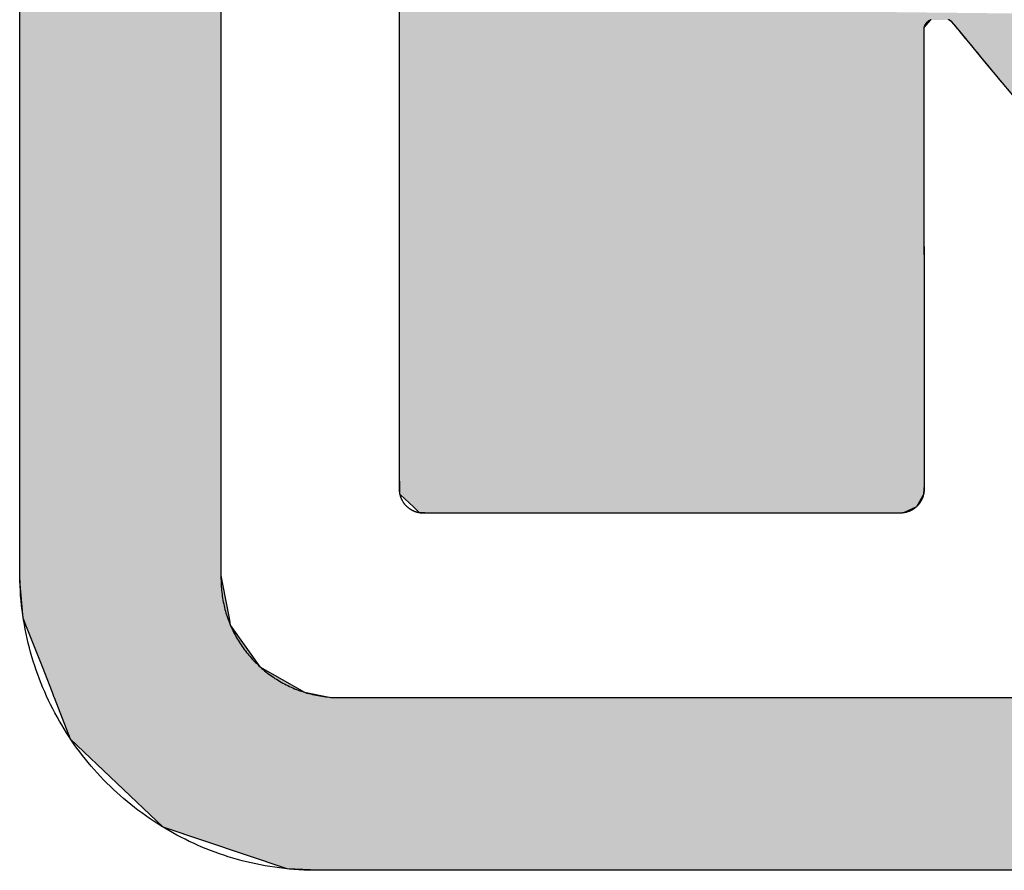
# Model space of a CAD drawing. Extents: x 715 to 7297, y 67 to 5910.
# Tile 33 of 90: x 3268 to 3342, y 363 to 427. Entities that reach past the tile are written whole.
import ezdxf

# ---------------------------------------------------------------- set-up
doc = ezdxf.new("R2010")
doc.units = 0
doc.layers.get('0').update_dxf_attribs({"linetype": 'CONTINUOUS'})
doc.layers.add('LOGO', color=7, linetype='CONTINUOUS')

# ---------------------------------------------------------------- blocks, each defined once
blk = doc.blocks.new('*U20')
at = {"layer": 'LOGO', "color": 8, "linetype": 'CONTINUOUS'}
for p, q in [((0.111, 21.525), (0.111, 23.577)), ((2.301, 23.577), (2.301, 21.525)), ((0.111, 19.153), (0.111, 21.525)), ((2.301, 21.525), (2.301, 19.153)), ((0.111, 18.818), (0.111, 19.153)), ((2.301, 19.153), (2.301, 18.818)), ((0.111, 17.262), (0.111, 18.818)), ((2.301, 18.818), (2.301, 17.262)), ((0.111, 17.024), (0.111, 17.262)), ((2.301, 17.262), (2.301, 17.024)), ((0.111, 16.62), (0.111, 17.024)), ((2.301, 17.024), (2.301, 16.62)), ((0.111, 16.444), (0.111, 16.62)), ((2.301, 16.62), (2.301, 16.444)), ((0.111, 16.247), (0.111, 16.444)), ((2.301, 16.444), (2.301, 16.247)), ((0.112, 16.14), (0.111, 16.247)), ((2.301, 16.247), (2.301, 16.14)), ((0.113, 16.046), (0.112, 16.14)), ((2.301, 16.14), (2.319, 16.046)), ((0.148, 15.678), (0.113, 16.046)), ((2.319, 16.046), (2.389, 15.678)), ((0.178, 15.602), (0.148, 15.678)), ((2.389, 15.678), (2.403, 15.602)), ((0.356, 15.147), (0.178, 15.602)), ((2.403, 15.602), (2.726, 15.147)), ((0.465, 14.869), (0.356, 15.147)), ((2.726, 15.147), (3.212, 14.869)), ((0.486, 14.814), (0.465, 14.869)), ((0.488, 14.811), (0.486, 14.814)), ((0.664, 14.36), (0.488, 14.811)), ((3.212, 14.869), (3.498, 14.814)), ((3.498, 14.814), (3.707, 14.811)), ((1.671, 13.4), (0.664, 14.36)), ((3.02, 12.948), (1.671, 13.4)), ((3.364, 12.931), (3.02, 12.948))]:
    blk.add_line(p, q, dxfattribs=at)
at = {"layer": 'LOGO', "color": 8, "linetype": 'CONTINUOUS', "extrusion": (0, 0, -1)}
for points in [[(-0.111, 23.577), (-2.301, 21.525), (-0.111, 21.525)], [(-0.111, 23.577), (-2.301, 23.577), (-2.301, 21.525)], [(-0.111, 21.525), (-2.301, 19.153), (-0.111, 19.153)], [(-0.111, 21.525), (-2.301, 21.525), (-2.301, 19.153)], [(-0.111, 19.153), (-2.301, 18.818), (-0.111, 18.818)], [(-0.111, 19.153), (-2.301, 19.153), (-2.301, 18.818)], [(-0.111, 18.818), (-2.301, 17.262), (-0.111, 17.262)], [(-0.111, 18.818), (-2.301, 18.818), (-2.301, 17.262)], [(-0.111, 17.262), (-2.301, 17.024), (-0.111, 17.024)], [(-0.111, 17.262), (-2.301, 17.262), (-2.301, 17.024)], [(-0.111, 17.024), (-2.301, 16.62), (-0.111, 16.62)], [(-0.111, 17.024), (-2.301, 17.024), (-2.301, 16.62)], [(-0.111, 16.62), (-2.301, 16.444), (-0.111, 16.444)], [(-0.111, 16.62), (-2.301, 16.62), (-2.301, 16.444)], [(-0.111, 16.444), (-2.301, 16.247), (-0.111, 16.247)], [(-0.111, 16.444), (-2.301, 16.444), (-2.301, 16.247)], [(-0.111, 16.247), (-2.301, 16.14), (-0.112, 16.14)], [(-0.111, 16.247), (-2.301, 16.247), (-2.301, 16.14)], [(-0.112, 16.14), (-2.319, 16.046), (-0.113, 16.046)], [(-0.112, 16.14), (-2.301, 16.14), (-2.319, 16.046)], [(-0.113, 16.046), (-2.389, 15.678), (-0.148, 15.678)], [(-0.113, 16.046), (-2.319, 16.046), (-2.389, 15.678)], [(-0.148, 15.678), (-2.403, 15.602), (-0.178, 15.602)], [(-0.148, 15.678), (-2.389, 15.678), (-2.403, 15.602)], [(-0.178, 15.602), (-2.726, 15.147), (-0.356, 15.147)], [(-0.178, 15.602), (-2.403, 15.602), (-2.726, 15.147)], [(-0.356, 15.147), (-3.212, 14.869), (-0.465, 14.869)], [(-0.356, 15.147), (-2.726, 15.147), (-3.212, 14.869)], [(-0.465, 14.869), (-3.498, 14.814), (-0.486, 14.814)], [(-0.465, 14.869), (-3.212, 14.869), (-3.498, 14.814)], [(-0.486, 14.814), (-3.707, 14.811), (-0.488, 14.811)], [(-0.486, 14.814), (-3.498, 14.814), (-3.707, 14.811)], [(-0.488, 14.811), (-74.153, 14.36), (-0.664, 14.36)], [(-0.488, 14.811), (-74.329, 14.811), (-74.153, 14.36)], [(-0.664, 14.36), (-73.146, 13.4), (-1.671, 13.4)], [(-0.664, 14.36), (-74.153, 14.36), (-73.146, 13.4)], [(-1.671, 13.4), (-71.797, 12.948), (-3.02, 12.948)], [(-1.671, 13.4), (-73.146, 13.4), (-71.797, 12.948)], [(-3.02, 12.948), (-71.454, 12.931), (-3.364, 12.931)], [(-3.02, 12.948), (-71.797, 12.948), (-71.454, 12.931)]]:
    blk.add_solid(points, dxfattribs=at)
blk = doc.blocks.new('*U21')
at = {"layer": 'LOGO', "color": 8, "linetype": 'CONTINUOUS'}
for p, q in [((4.246, 22.19), (4.246, 22.334)), ((4.246, 22.187), (4.246, 22.19)), ((4.246, 22.107), (4.246, 22.187)), ((4.246, 22.044), (4.246, 22.107)), ((10.025, 22.187), (9.958, 22.107)), ((9.958, 22.107), (9.958, 22.044)), ((10.262, 22.168), (10.234, 22.187)), ((10.347, 22.066), (10.262, 22.168)), ((4.246, 21.745), (4.246, 22.044)), ((9.958, 22.044), (9.958, 21.745)), ((10.64, 21.712), (10.347, 22.066)), ((4.246, 21.493), (4.246, 21.745)), ((9.958, 21.745), (9.958, 21.493)), ((11.666, 20.476), (10.64, 21.712)), ((4.246, 20.626), (4.246, 21.493)), ((9.958, 21.493), (9.958, 20.626)), ((4.246, 18.82), (4.246, 20.626)), ((9.958, 20.626), (9.959, 18.82)), ((4.246, 17.864), (4.246, 18.82)), ((9.959, 18.82), (9.959, 17.864)), ((4.246, 17.83), (4.246, 17.864)), ((4.246, 17.393), (4.246, 17.83)), ((9.959, 17.864), (9.959, 17.83)), ((9.959, 17.83), (9.959, 17.393)), ((4.246, 17.22), (4.246, 17.393)), ((9.959, 17.393), (9.959, 17.22)), ((4.248, 17.122), (4.246, 17.22)), ((9.959, 17.22), (9.959, 17.122)), ((4.251, 17.027), (4.248, 17.122)), ((9.959, 17.122), (9.953, 17.027)), ((4.258, 17.02), (4.251, 17.027)), ((4.398, 16.887), (4.258, 17.02)), ((9.952, 17.02), (9.874, 16.887)), ((9.953, 17.027), (9.952, 17.02)), ((4.465, 16.823), (4.398, 16.887)), ((9.874, 16.887), (9.735, 16.823)), ((4.523, 16.822), (4.465, 16.823)), ((4.655, 16.82), (4.523, 16.822)), ((9.733, 16.822), (9.502, 16.82)), ((9.735, 16.823), (9.733, 16.822))]:
    blk.add_line(p, q, dxfattribs=at)
at = {"layer": 'LOGO', "color": 8, "linetype": 'CONTINUOUS', "extrusion": (0, 0, -1)}
for points in [[(-4.246, 22.334), (-17.03, 22.19), (-4.246, 22.19)], [(-4.246, 22.19), (-10.025, 22.187), (-4.246, 22.187)], [(-4.246, 22.19), (-10.228, 22.19), (-10.025, 22.187)], [(-4.246, 22.187), (-9.958, 22.107), (-4.246, 22.107)], [(-4.246, 22.187), (-10.025, 22.187), (-9.958, 22.107)], [(-4.246, 22.107), (-9.958, 22.044), (-4.246, 22.044)], [(-4.246, 22.107), (-9.958, 22.107), (-9.958, 22.044)], [(-10.228, 22.19), (-17.033, 22.187), (-10.234, 22.187)], [(-10.228, 22.19), (-17.03, 22.19), (-17.033, 22.187)], [(-10.234, 22.187), (-17.048, 22.168), (-10.262, 22.168)], [(-10.234, 22.187), (-17.033, 22.187), (-17.048, 22.168)], [(-10.262, 22.168), (-17.13, 22.066), (-10.347, 22.066)], [(-10.262, 22.168), (-17.048, 22.168), (-17.13, 22.066)], [(-4.246, 22.044), (-9.958, 21.745), (-4.246, 21.745)], [(-4.246, 22.044), (-9.958, 22.044), (-9.958, 21.745)], [(-10.347, 22.066), (-17.414, 21.712), (-10.64, 21.712)], [(-10.347, 22.066), (-17.13, 22.066), (-17.414, 21.712)], [(-4.246, 21.745), (-9.958, 21.493), (-4.246, 21.493)], [(-4.246, 21.745), (-9.958, 21.745), (-9.958, 21.493)], [(-10.64, 21.712), (-18.405, 20.476), (-11.666, 20.476)], [(-10.64, 21.712), (-17.414, 21.712), (-18.405, 20.476)], [(-4.246, 21.493), (-9.958, 20.626), (-4.246, 20.626)], [(-4.246, 21.493), (-9.958, 21.493), (-9.958, 20.626)], [(-4.246, 20.626), (-9.959, 18.82), (-4.246, 18.82)], [(-4.246, 20.626), (-9.958, 20.626), (-9.959, 18.82)], [(-4.246, 18.82), (-9.959, 17.864), (-4.246, 17.864)], [(-4.246, 18.82), (-9.959, 18.82), (-9.959, 17.864)], [(-4.246, 17.864), (-9.959, 17.83), (-4.246, 17.83)], [(-4.246, 17.864), (-9.959, 17.864), (-9.959, 17.83)], [(-4.246, 17.83), (-9.959, 17.393), (-4.246, 17.393)], [(-4.246, 17.83), (-9.959, 17.83), (-9.959, 17.393)], [(-4.246, 17.393), (-9.959, 17.22), (-4.246, 17.22)], [(-4.246, 17.393), (-9.959, 17.393), (-9.959, 17.22)], [(-4.246, 17.22), (-9.959, 17.122), (-4.248, 17.122)], [(-4.246, 17.22), (-9.959, 17.22), (-9.959, 17.122)], [(-4.248, 17.122), (-9.953, 17.027), (-4.251, 17.027)], [(-4.248, 17.122), (-9.959, 17.122), (-9.953, 17.027)], [(-4.251, 17.027), (-9.952, 17.02), (-4.258, 17.02)], [(-4.251, 17.027), (-9.953, 17.027), (-9.952, 17.02)], [(-4.258, 17.02), (-9.874, 16.887), (-4.398, 16.887)], [(-4.258, 17.02), (-9.952, 17.02), (-9.874, 16.887)], [(-4.398, 16.887), (-9.735, 16.823), (-4.465, 16.823)], [(-4.398, 16.887), (-9.874, 16.887), (-9.735, 16.823)], [(-4.465, 16.823), (-9.733, 16.822), (-4.523, 16.822)], [(-4.465, 16.823), (-9.735, 16.823), (-9.733, 16.822)], [(-4.523, 16.822), (-9.502, 16.82), (-4.655, 16.82)], [(-4.523, 16.822), (-9.733, 16.822), (-9.502, 16.82)]]:
    blk.add_solid(points, dxfattribs=at)
blk = doc.blocks.new('KLAUS')
at = {"layer": 'LOGO'}
for points in [[(11.334, 12.931, 0), (10.656, 12.931, 0), (10.002, 12.931, 0), (9.374, 12.931, 0), (8.773, 12.931, 0), (8.198, 12.931, 0), (7.651, 12.931, 0), (7.133, 12.931, 0), (6.644, 12.931, 0), (6.185, 12.931, 0), (5.758, 12.931, 0), (5.363, 12.931, 0), (5, 12.931, 0), (4.671, 12.931, 0), (4.377, 12.931, 0), (4.118, 12.931, 0), (3.895, 12.931, 0), (3.709, 12.931, 0), (3.561, 12.931, 0), (3.452, 12.931, 0), (3.382, 12.931, 0), (3.352, 12.931, 0), (3.309, 12.931, 0), (3.256, 12.932, 0), (3.202, 12.934, 0), (3.149, 12.937, 0), (3.096, 12.941, 0), (3.043, 12.945, 0), (2.991, 12.951, 0), (2.938, 12.957, 0), (2.886, 12.964, 0), (2.834, 12.972, 0), (2.783, 12.981, 0), (2.732, 12.99, 0), (2.681, 13.001, 0), (2.63, 13.012, 0), (2.58, 13.024, 0), (2.53, 13.036, 0), (2.48, 13.05, 0), (2.43, 13.064, 0), (2.381, 13.079, 0), (2.333, 13.095, 0), (2.284, 13.111, 0), (2.236, 13.128, 0), (2.188, 13.146, 0), (2.141, 13.165, 0), (2.094, 13.184, 0), (2.047, 13.204, 0), (2.001, 13.225, 0), (1.955, 13.246, 0), (1.91, 13.269, 0), (1.865, 13.291, 0), (1.82, 13.315, 0), (1.776, 13.339, 0), (1.732, 13.364, 0), (1.689, 13.39, 0), (1.646, 13.416, 0), (1.603, 13.443, 0), (1.561, 13.47, 0), (1.519, 13.498, 0), (1.478, 13.527, 0), (1.438, 13.556, 0), (1.397, 13.586, 0), (1.358, 13.617, 0), (1.318, 13.648, 0), (1.28, 13.68, 0), (1.241, 13.712, 0), (1.204, 13.745, 0), (1.167, 13.778, 0), (1.13, 13.812, 0), (1.094, 13.847, 0), (1.058, 13.882, 0), (1.023, 13.918, 0), (0.988, 13.954, 0), (0.954, 13.991, 0), (0.921, 14.028, 0), (0.888, 14.066, 0), (0.856, 14.104, 0), (0.824, 14.143, 0), (0.793, 14.182, 0), (0.763, 14.222, 0), (0.733, 14.262, 0), (0.704, 14.303, 0), (0.675, 14.344, 0), (0.647, 14.386, 0), (0.62, 14.428, 0), (0.593, 14.471, 0), (0.567, 14.514, 0), (0.541, 14.557, 0), (0.516, 14.601, 0), (0.492, 14.645, 0), (0.469, 14.69, 0), (0.446, 14.735, 0), (0.424, 14.78, 0), (0.402, 14.826, 0), (0.382, 14.873, 0), (0.362, 14.919, 0), (0.342, 14.966, 0), (0.324, 15.014, 0), (0.306, 15.062, 0), (0.289, 15.11, 0), (0.273, 15.158, 0), (0.257, 15.207, 0), (0.242, 15.256, 0), (0.228, 15.306, 0), (0.215, 15.355, 0), (0.202, 15.405, 0), (0.19, 15.456, 0), (0.179, 15.507, 0), (0.169, 15.557, 0), (0.16, 15.609, 0), (0.151, 15.66, 0), (0.143, 15.712, 0), (0.136, 15.764, 0), (0.13, 15.816, 0), (0.125, 15.869, 0), (0.12, 15.922, 0), (0.117, 15.975, 0), (0.114, 16.028, 0), (0.112, 16.082, 0), (0.111, 16.136, 0), (0.111, 16.172, 0), (0.111, 16.178, 0), (0.111, 16.191, 0), (0.111, 16.21, 0), (0.111, 16.237, 0), (0.111, 16.27, 0), (0.111, 16.309, 0), (0.111, 16.355, 0), (0.111, 16.407, 0), (0.111, 16.464, 0), (0.111, 16.528, 0), (0.111, 16.597, 0), (0.111, 16.672, 0), (0.111, 16.752, 0), (0.111, 16.837, 0), (0.111, 16.927, 0), (0.111, 17.023, 0), (0.111, 17.123, 0), (0.111, 17.228, 0), (0.111, 17.337, 0), (0.111, 17.451, 0), (0.111, 17.569, 0), (0.111, 17.691, 0), (0.111, 17.817, 0), (0.111, 17.947, 0), (0.111, 18.081, 0), (0.111, 18.218, 0), (0.111, 18.358, 0), (0.111, 18.502, 0), (0.111, 18.649, 0), (0.111, 18.799, 0), (0.111, 18.951, 0), (0.111, 19.106, 0), (0.111, 19.264, 0), (0.111, 19.424, 0), (0.111, 19.586, 0), (0.111, 19.75, 0), (0.111, 19.916, 0), (0.111, 20.084, 0), (0.111, 20.254, 0), (0.111, 20.425, 0), (0.111, 20.598, 0), (0.111, 20.771, 0), (0.111, 20.946, 0), (0.111, 21.122, 0), (0.111, 21.298, 0), (0.111, 21.476, 0), (0.111, 21.653, 0), (0.111, 21.831, 0), (0.111, 22.009, 0), (0.111, 22.187, 0), (0.111, 22.365, 0)], [(2.301, 22.334, 0), (2.301, 22.158, 0), (2.301, 21.981, 0), (2.301, 21.805, 0), (2.301, 21.629, 0), (2.301, 21.453, 0), (2.301, 21.277, 0), (2.301, 21.102, 0), (2.301, 20.928, 0), (2.301, 20.755, 0), (2.301, 20.582, 0), (2.301, 20.411, 0), (2.301, 20.241, 0), (2.301, 20.072, 0), (2.301, 19.905, 0), (2.301, 19.739, 0), (2.301, 19.576, 0), (2.301, 19.414, 0), (2.301, 19.254, 0), (2.301, 19.097, 0), (2.301, 18.942, 0), (2.301, 18.79, 0), (2.301, 18.64, 0), (2.301, 18.493, 0), (2.301, 18.349, 0), (2.301, 18.209, 0), (2.301, 18.071, 0), (2.301, 17.937, 0), (2.301, 17.806, 0), (2.301, 17.68, 0), (2.301, 17.557, 0), (2.301, 17.438, 0), (2.301, 17.323, 0), (2.301, 17.212, 0), (2.301, 17.106, 0), (2.301, 17.004, 0), (2.301, 16.907, 0), (2.301, 16.814, 0), (2.301, 16.727, 0), (2.301, 16.645, 0), (2.301, 16.568, 0), (2.301, 16.497, 0), (2.301, 16.431, 0), (2.301, 16.37, 0), (2.301, 16.316, 0), (2.301, 16.267, 0), (2.301, 16.225, 0), (2.301, 16.189, 0), (2.301, 16.159, 0), (2.301, 16.136, 0), (2.301, 16.119, 0), (2.301, 16.11, 0), (2.301, 16.104, 0), (2.302, 16.083, 0), (2.302, 16.061, 0), (2.303, 16.04, 0), (2.304, 16.019, 0), (2.306, 15.998, 0), (2.308, 15.976, 0), (2.31, 15.955, 0), (2.313, 15.934, 0), (2.316, 15.914, 0), (2.319, 15.893, 0), (2.322, 15.873, 0), (2.326, 15.852, 0), (2.331, 15.832, 0), (2.335, 15.812, 0), (2.34, 15.791, 0), (2.345, 15.771, 0), (2.351, 15.752, 0), (2.356, 15.732, 0), (2.362, 15.712, 0), (2.369, 15.693, 0), (2.376, 15.673, 0), (2.383, 15.654, 0), (2.39, 15.635, 0), (2.397, 15.616, 0), (2.405, 15.598, 0), (2.413, 15.579, 0), (2.422, 15.56, 0), (2.43, 15.542, 0), (2.439, 15.524, 0), (2.449, 15.506, 0), (2.458, 15.488, 0), (2.468, 15.471, 0), (2.478, 15.453, 0), (2.488, 15.436, 0), (2.499, 15.419, 0), (2.51, 15.402, 0), (2.521, 15.385, 0), (2.532, 15.368, 0), (2.544, 15.352, 0), (2.555, 15.336, 0), (2.567, 15.32, 0), (2.58, 15.304, 0), (2.592, 15.288, 0), (2.605, 15.273, 0), (2.618, 15.258, 0), (2.631, 15.243, 0), (2.645, 15.228, 0), (2.658, 15.213, 0), (2.672, 15.199, 0), (2.687, 15.185, 0), (2.701, 15.171, 0), (2.715, 15.157, 0), (2.73, 15.144, 0), (2.745, 15.13, 0), (2.76, 15.117, 0), (2.776, 15.104, 0), (2.791, 15.092, 0), (2.807, 15.079, 0), (2.823, 15.067, 0), (2.839, 15.056, 0), (2.856, 15.044, 0), (2.872, 15.033, 0), (2.889, 15.021, 0), (2.906, 15.011, 0), (2.923, 15, 0), (2.94, 14.989, 0), (2.958, 14.979, 0), (2.975, 14.97, 0), (2.993, 14.96, 0), (3.011, 14.951, 0), (3.029, 14.942, 0), (3.047, 14.933, 0), (3.066, 14.925, 0), (3.084, 14.916, 0), (3.103, 14.908, 0), (3.122, 14.901, 0), (3.141, 14.893, 0), (3.16, 14.886, 0), (3.179, 14.88, 0), (3.199, 14.873, 0), (3.218, 14.867, 0), (3.238, 14.861, 0), (3.258, 14.856, 0), (3.278, 14.851, 0), (3.298, 14.845, 0), (3.318, 14.841, 0), (3.338, 14.837, 0), (3.359, 14.833, 0), (3.379, 14.829, 0), (3.4, 14.826, 0), (3.421, 14.823, 0), (3.442, 14.82, 0), (3.463, 14.818, 0), (3.484, 14.816, 0), (3.505, 14.814, 0), (3.526, 14.813, 0), (3.547, 14.812, 0), (3.569, 14.811, 0), (3.59, 14.811, 0), (3.607, 14.811, 0), (3.654, 14.811, 0), (3.741, 14.811, 0), (3.866, 14.811, 0), (4.03, 14.811, 0), (4.231, 14.811, 0), (4.468, 14.811, 0), (4.74, 14.811, 0), (5.048, 14.811, 0), (5.389, 14.811, 0), (5.763, 14.811, 0), (6.169, 14.811, 0), (6.607, 14.811, 0), (7.075, 14.811, 0), (7.573, 14.811, 0), (8.1, 14.811, 0), (8.655, 14.811, 0), (9.237, 14.811, 0), (9.846, 14.811, 0), (10.48, 14.811, 0), (11.139, 14.811, 0)], [(10.833, 21.48, 0), (10.786, 21.536, 0), (10.741, 21.591, 0), (10.697, 21.643, 0), (10.655, 21.694, 0), (10.615, 21.742, 0), (10.577, 21.788, 0), (10.541, 21.832, 0), (10.506, 21.874, 0), (10.474, 21.913, 0), (10.443, 21.949, 0), (10.415, 21.983, 0), (10.389, 22.015, 0), (10.365, 22.043, 0), (10.344, 22.069, 0), (10.325, 22.092, 0), (10.308, 22.112, 0), (10.294, 22.13, 0), (10.282, 22.143, 0), (10.273, 22.154, 0), (10.267, 22.162, 0), (10.263, 22.167, 0), (10.262, 22.168, 0), (10.262, 22.168, 0), (10.262, 22.168, 0), (10.262, 22.168, 0), (10.262, 22.168, 0), (10.261, 22.168, 0), (10.261, 22.169, 0), (10.261, 22.169, 0), (10.261, 22.169, 0), (10.26, 22.17, 0), (10.26, 22.17, 0), (10.259, 22.17, 0), (10.259, 22.171, 0), (10.258, 22.171, 0), (10.258, 22.172, 0), (10.257, 22.172, 0), (10.256, 22.173, 0), (10.255, 22.173, 0), (10.255, 22.174, 0), (10.254, 22.174, 0), (10.253, 22.175, 0), (10.252, 22.176, 0), (10.251, 22.177, 0), (10.25, 22.177, 0), (10.249, 22.178, 0), (10.248, 22.179, 0), (10.247, 22.179, 0), (10.246, 22.18, 0), (10.245, 22.181, 0), (10.243, 22.182, 0), (10.242, 22.183, 0), (10.241, 22.183, 0), (10.239, 22.184, 0), (10.238, 22.185, 0), (10.236, 22.186, 0), (10.235, 22.187, 0), (10.233, 22.188, 0), (10.232, 22.188, 0), (10.23, 22.189, 0), (10.229, 22.19, 0), (10.227, 22.191, 0), (10.225, 22.192, 0)], [(10.036, 22.192, 0), (10.033, 22.191, 0), (10.031, 22.189, 0), (10.028, 22.188, 0), (10.026, 22.187, 0), (10.024, 22.186, 0), (10.021, 22.184, 0), (10.019, 22.183, 0), (10.017, 22.182, 0), (10.015, 22.181, 0), (10.013, 22.179, 0), (10.011, 22.178, 0), (10.009, 22.177, 0), (10.007, 22.175, 0), (10.005, 22.174, 0), (10.003, 22.173, 0), (10.001, 22.171, 0), (9.999, 22.17, 0), (9.998, 22.169, 0), (9.996, 22.167, 0), (9.995, 22.166, 0), (9.993, 22.164, 0), (9.992, 22.163, 0), (9.99, 22.162, 0), (9.989, 22.16, 0), (9.987, 22.159, 0), (9.986, 22.158, 0), (9.985, 22.156, 0), (9.983, 22.155, 0), (9.982, 22.154, 0), (9.981, 22.152, 0), (9.98, 22.151, 0), (9.979, 22.149, 0), (9.978, 22.148, 0), (9.977, 22.147, 0), (9.976, 22.145, 0), (9.975, 22.144, 0), (9.974, 22.143, 0), (9.973, 22.142, 0), (9.972, 22.14, 0), (9.971, 22.139, 0), (9.971, 22.138, 0), (9.97, 22.137, 0), (9.969, 22.135, 0), (9.968, 22.134, 0), (9.968, 22.133, 0), (9.967, 22.132, 0), (9.966, 22.131, 0), (9.966, 22.13, 0), (9.965, 22.128, 0), (9.965, 22.127, 0), (9.964, 22.126, 0), (9.964, 22.125, 0), (9.963, 22.124, 0), (9.963, 22.123, 0), (9.963, 22.122, 0), (9.962, 22.121, 0), (9.962, 22.12, 0), (9.962, 22.119, 0), (9.961, 22.119, 0), (9.961, 22.118, 0), (9.961, 22.117, 0), (9.96, 22.116, 0), (9.96, 22.115, 0), (9.96, 22.115, 0), (9.96, 22.114, 0), (9.96, 22.113, 0), (9.959, 22.113, 0), (9.959, 22.112, 0), (9.959, 22.111, 0), (9.959, 22.111, 0), (9.959, 22.11, 0), (9.959, 22.11, 0), (9.959, 22.109, 0), (9.959, 22.109, 0), (9.958, 22.109, 0), (9.958, 22.108, 0), (9.958, 22.108, 0), (9.958, 22.108, 0), (9.958, 22.108, 0), (9.958, 22.107, 0), (9.958, 22.107, 0), (9.958, 22.107, 0), (9.958, 22.107, 0), (9.958, 22.106, 0), (9.958, 22.103, 0), (9.958, 22.096, 0), (9.958, 22.086, 0), (9.958, 22.073, 0), (9.958, 22.058, 0), (9.958, 22.039, 0), (9.958, 22.018, 0), (9.958, 21.994, 0), (9.958, 21.968, 0), (9.958, 21.938, 0), (9.958, 21.907, 0), (9.958, 21.873, 0), (9.958, 21.837, 0), (9.958, 21.798, 0), (9.958, 21.757, 0), (9.958, 21.714, 0), (9.958, 21.669, 0), (9.958, 21.622, 0), (9.958, 21.573, 0), (9.958, 21.522, 0), (9.958, 21.469, 0), (9.958, 21.414, 0), (9.958, 21.358, 0), (9.958, 21.3, 0), (9.958, 21.24, 0), (9.958, 21.179, 0), (9.958, 21.117, 0), (9.958, 21.053, 0), (9.958, 20.988, 0), (9.958, 20.921, 0), (9.958, 20.854, 0), (9.958, 20.785, 0), (9.958, 20.715, 0), (9.958, 20.645, 0), (9.958, 20.573, 0), (9.958, 20.5, 0), (9.958, 20.427, 0), (9.958, 20.353, 0), (9.958, 20.279, 0), (9.958, 20.203, 0), (9.958, 20.128, 0), (9.958, 20.051, 0), (9.958, 19.975, 0), (9.958, 19.898, 0), (9.958, 19.821, 0), (9.958, 19.743, 0), (9.958, 19.666, 0), (9.959, 19.588, 0), (9.959, 19.511, 0), (9.959, 19.433, 0), (9.959, 19.356, 0), (9.959, 19.279, 0), (9.959, 19.202, 0), (9.959, 19.125, 0), (9.959, 19.049, 0), (9.959, 18.974, 0), (9.959, 18.898, 0), (9.959, 18.824, 0), (9.959, 18.75, 0), (9.959, 18.677, 0), (9.959, 18.604, 0), (9.959, 18.533, 0), (9.959, 18.462, 0), (9.959, 18.393, 0), (9.959, 18.324, 0), (9.959, 18.256, 0), (9.959, 18.19, 0), (9.959, 18.125, 0), (9.959, 18.062, 0), (9.959, 17.999, 0), (9.959, 17.938, 0), (9.959, 17.879, 0), (9.959, 17.821, 0), (9.959, 17.765, 0), (9.959, 17.711, 0), (9.959, 17.658, 0), (9.959, 17.607, 0), (9.959, 17.558, 0), (9.959, 17.512, 0), (9.959, 17.467, 0), (9.959, 17.424, 0), (9.959, 17.383, 0), (9.959, 17.345, 0), (9.959, 17.309, 0), (9.959, 17.275, 0), (9.959, 17.244, 0), (9.959, 17.215, 0), (9.959, 17.189, 0), (9.959, 17.165, 0), (9.959, 17.144, 0), (9.959, 17.126, 0), (9.959, 17.111, 0), (9.959, 17.099, 0), (9.959, 17.089, 0), (9.959, 17.083, 0), (9.959, 17.079, 0), (9.959, 17.077, 0), (9.959, 17.073, 0), (9.959, 17.068, 0), (9.958, 17.064, 0), (9.958, 17.059, 0), (9.958, 17.055, 0), (9.957, 17.051, 0), (9.957, 17.047, 0), (9.956, 17.042, 0), (9.956, 17.038, 0), (9.955, 17.034, 0), (9.954, 17.029, 0), (9.953, 17.025, 0), (9.952, 17.021, 0), (9.951, 17.017, 0), (9.95, 17.013, 0), (9.949, 17.009, 0), (9.948, 17.005, 0), (9.947, 17.001, 0), (9.946, 16.997, 0), (9.944, 16.993, 0), (9.943, 16.989, 0), (9.941, 16.985, 0), (9.94, 16.981, 0), (9.938, 16.977, 0), (9.937, 16.974, 0), (9.935, 16.97, 0), (9.933, 16.966, 0), (9.931, 16.962, 0), (9.929, 16.959, 0), (9.927, 16.955, 0), (9.925, 16.951, 0), (9.923, 16.948, 0), (9.921, 16.944, 0), (9.919, 16.941, 0), (9.917, 16.937, 0), (9.915, 16.934, 0), (9.912, 16.931, 0), (9.91, 16.927, 0), (9.907, 16.924, 0), (9.905, 16.921, 0), (9.902, 16.917, 0), (9.9, 16.914, 0), (9.897, 16.911, 0), (9.895, 16.908, 0), (9.892, 16.905, 0), (9.889, 16.902, 0), (9.886, 16.899, 0), (9.883, 16.896, 0), (9.881, 16.893, 0), (9.878, 16.89, 0), (9.875, 16.887, 0), (9.872, 16.885, 0), (9.868, 16.882, 0), (9.865, 16.879, 0), (9.862, 16.877, 0), (9.859, 16.874, 0), (9.856, 16.872, 0), (9.852, 16.869, 0), (9.849, 16.867, 0), (9.846, 16.865, 0), (9.842, 16.862, 0), (9.839, 16.86, 0), (9.835, 16.858, 0), (9.832, 16.856, 0), (9.828, 16.854, 0), (9.825, 16.852, 0), (9.821, 16.85, 0), (9.817, 16.848, 0), (9.814, 16.846, 0), (9.81, 16.844, 0), (9.806, 16.842, 0), (9.802, 16.841, 0), (9.799, 16.839, 0), (9.795, 16.838, 0), (9.791, 16.836, 0), (9.787, 16.835, 0), (9.783, 16.833, 0), (9.779, 16.832, 0), (9.775, 16.831, 0), (9.771, 16.829, 0), (9.767, 16.828, 0), (9.763, 16.827, 0), (9.759, 16.826, 0), (9.755, 16.825, 0), (9.75, 16.825, 0), (9.746, 16.824, 0), (9.742, 16.823, 0), (9.738, 16.822, 0), (9.734, 16.822, 0), (9.729, 16.821, 0), (9.725, 16.821, 0), (9.721, 16.82, 0), (9.716, 16.82, 0), (9.712, 16.82, 0), (9.708, 16.82, 0), (9.703, 16.82, 0), (9.7, 16.82, 0), (9.697, 16.82, 0), (9.692, 16.82, 0), (9.683, 16.82, 0), (9.671, 16.82, 0), (9.657, 16.82, 0), (9.639, 16.82, 0), (9.618, 16.82, 0), (9.595, 16.82, 0), (9.569, 16.82, 0), (9.54, 16.82, 0), (9.509, 16.82, 0), (9.475, 16.82, 0), (9.438, 16.82, 0), (9.4, 16.82, 0), (9.359, 16.82, 0), (9.315, 16.82, 0), (9.27, 16.82, 0), (9.222, 16.82, 0), (9.172, 16.82, 0), (9.12, 16.82, 0), (9.067, 16.82, 0), (9.011, 16.82, 0), (8.954, 16.82, 0), (8.895, 16.82, 0), (8.834, 16.82, 0), (8.772, 16.82, 0), (8.708, 16.82, 0), (8.642, 16.82, 0), (8.576, 16.82, 0), (8.508, 16.82, 0), (8.438, 16.82, 0), (8.368, 16.82, 0), (8.296, 16.82, 0), (8.224, 16.82, 0), (8.15, 16.82, 0), (8.076, 16.82, 0), (8.001, 16.82, 0), (7.924, 16.82, 0), (7.848, 16.82, 0), (7.77, 16.82, 0), (7.692, 16.82, 0), (7.614, 16.82, 0), (7.535, 16.82, 0), (7.455, 16.82, 0), (7.376, 16.82, 0), (7.296, 16.82, 0), (7.216, 16.82, 0), (7.136, 16.82, 0), (7.056, 16.82, 0), (6.976, 16.82, 0), (6.896, 16.82, 0), (6.816, 16.82, 0), (6.736, 16.82, 0), (6.657, 16.82, 0), (6.578, 16.82, 0), (6.5, 16.82, 0), (6.422, 16.82, 0), (6.345, 16.82, 0), (6.268, 16.82, 0), (6.192, 16.82, 0), (6.117, 16.82, 0), (6.042, 16.82, 0), (5.969, 16.82, 0), (5.896, 16.82, 0), (5.825, 16.82, 0), (5.755, 16.82, 0), (5.686, 16.82, 0), (5.618, 16.82, 0), (5.552, 16.82, 0), (5.487, 16.82, 0), (5.423, 16.82, 0), (5.361, 16.82, 0), (5.3, 16.82, 0), (5.242, 16.82, 0), (5.184, 16.82, 0), (5.129, 16.82, 0), (5.076, 16.82, 0), (5.024, 16.82, 0), (4.975, 16.82, 0), (4.927, 16.82, 0), (4.882, 16.82, 0), (4.839, 16.82, 0), (4.798, 16.82, 0), (4.76, 16.82, 0), (4.724, 16.82, 0), (4.691, 16.82, 0), (4.66, 16.82, 0), (4.631, 16.82, 0), (4.605, 16.82, 0), (4.583, 16.82, 0), (4.562, 16.82, 0), (4.545, 16.82, 0), (4.531, 16.82, 0), (4.52, 16.82, 0), (4.512, 16.82, 0), (4.507, 16.82, 0), (4.505, 16.82, 0), (4.501, 16.82, 0), (4.496, 16.82, 0), (4.492, 16.82, 0), (4.487, 16.82, 0), (4.483, 16.82, 0), (4.479, 16.821, 0), (4.475, 16.821, 0), (4.47, 16.822, 0), (4.466, 16.822, 0), (4.462, 16.823, 0), (4.458, 16.824, 0), (4.453, 16.825, 0), (4.449, 16.826, 0), (4.445, 16.826, 0), (4.441, 16.828, 0), (4.437, 16.828, 0), (4.433, 16.83, 0), (4.429, 16.831, 0), (4.425, 16.832, 0), (4.421, 16.834, 0), (4.417, 16.835, 0), (4.413, 16.836, 0), (4.409, 16.838, 0), (4.405, 16.839, 0), (4.401, 16.841, 0), (4.398, 16.843, 0), (4.394, 16.844, 0), (4.39, 16.846, 0), (4.387, 16.848, 0), (4.383, 16.85, 0), (4.379, 16.852, 0), (4.376, 16.854, 0), (4.372, 16.856, 0), (4.369, 16.858, 0), (4.365, 16.86, 0), (4.362, 16.863, 0), (4.358, 16.865, 0), (4.355, 16.867, 0), (4.352, 16.87, 0), (4.348, 16.872, 0), (4.345, 16.875, 0), (4.342, 16.877, 0), (4.339, 16.88, 0), (4.336, 16.883, 0), (4.332, 16.885, 0), (4.329, 16.888, 0), (4.326, 16.891, 0), (4.324, 16.894, 0), (4.321, 16.896, 0), (4.318, 16.899, 0), (4.315, 16.902, 0), (4.312, 16.905, 0), (4.309, 16.909, 0), (4.307, 16.912, 0), (4.304, 16.915, 0), (4.302, 16.918, 0), (4.299, 16.921, 0), (4.297, 16.924, 0), (4.294, 16.928, 0), (4.292, 16.931, 0), (4.29, 16.934, 0), (4.287, 16.938, 0), (4.285, 16.941, 0), (4.283, 16.945, 0), (4.281, 16.948, 0), (4.279, 16.952, 0), (4.277, 16.956, 0), (4.275, 16.959, 0), (4.273, 16.963, 0), (4.271, 16.967, 0), (4.269, 16.97, 0), (4.268, 16.974, 0), (4.266, 16.978, 0), (4.264, 16.982, 0), (4.263, 16.986, 0), (4.261, 16.99, 0), (4.26, 16.994, 0), (4.259, 16.997, 0), (4.257, 17.002, 0), (4.256, 17.006, 0), (4.255, 17.01, 0), (4.254, 17.014, 0), (4.253, 17.018, 0), (4.252, 17.022, 0), (4.251, 17.026, 0), (4.25, 17.03, 0), (4.25, 17.034, 0), (4.249, 17.039, 0), (4.248, 17.043, 0), (4.248, 17.047, 0), (4.247, 17.051, 0), (4.247, 17.056, 0), (4.246, 17.06, 0), (4.246, 17.064, 0), (4.246, 17.069, 0), (4.246, 17.073, 0), (4.246, 17.078, 0), (4.246, 17.08, 0), (4.246, 17.088, 0), (4.246, 17.102, 0), (4.246, 17.122, 0), (4.246, 17.147, 0), (4.246, 17.178, 0), (4.246, 17.215, 0), (4.246, 17.258, 0), (4.246, 17.305, 0), (4.246, 17.358, 0), (4.246, 17.416, 0), (4.246, 17.479, 0), (4.246, 17.547, 0), (4.246, 17.62, 0), (4.246, 17.697, 0), (4.246, 17.778, 0), (4.246, 17.864, 0), (4.246, 17.954, 0), (4.246, 18.048, 0), (4.246, 18.145, 0), (4.246, 18.247, 0), (4.246, 18.352, 0), (4.246, 18.461, 0), (4.246, 18.573, 0), (4.246, 18.689, 0), (4.246, 18.807, 0), (4.246, 18.928, 0), (4.246, 19.053, 0), (4.246, 19.18, 0), (4.246, 19.309, 0), (4.246, 19.442, 0), (4.246, 19.576, 0), (4.246, 19.713, 0), (4.246, 19.851, 0), (4.246, 19.992, 0), (4.246, 20.134, 0), (4.246, 20.279, 0), (4.246, 20.424, 0), (4.246, 20.572, 0), (4.246, 20.72, 0), (4.246, 20.87, 0), (4.246, 21.02, 0), (4.246, 21.172, 0), (4.246, 21.324, 0), (4.246, 21.477, 0), (4.246, 21.63, 0), (4.246, 21.784, 0), (4.246, 21.938, 0), (4.246, 22.093, 0), (4.246, 22.247, 0)]]:
    blk.add_polyline3d(points, dxfattribs=at)
at = {"layer": 'LOGO', "color": 8, "linetype": 'CONTINUOUS'}
for name in ['*U20', '*U21']:
    blk.add_blockref(name, (0, 0), dxfattribs=at)

msp = doc.modelspace()

# ---------------------------------------------------------------- block references
at = {"xscale": 6.929133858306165, "yscale": 6.929133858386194, "zscale": 6.929133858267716, "rotation": 0.011070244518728}
msp.add_blockref('KLAUS', (3266.852, 273.074), dxfattribs=at)

doc.saveas('drawing.dxf')
